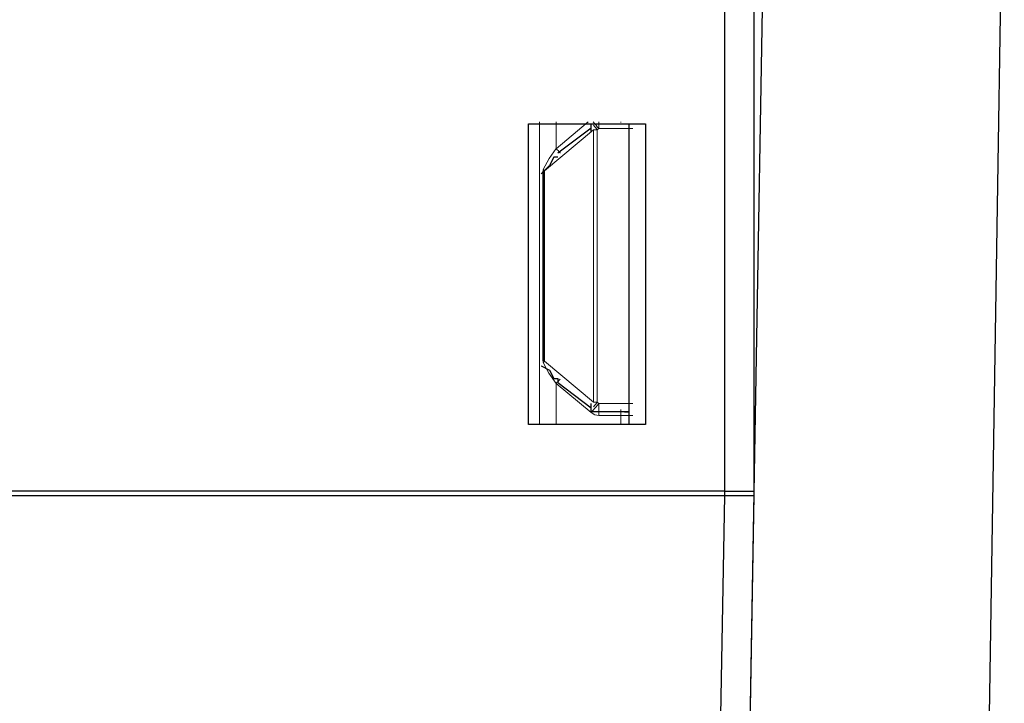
# Model space of a CAD drawing. Header units: millimetres. Extents: x 0 to 210, y 0 to 297.
# Tile 18 of 22: x 177.3 to 185.62, y 141.91 to 147.69. Entities that reach past the tile are written whole.
import ezdxf

# ---------------------------------------------------------------- set-up
doc = ezdxf.new("R2010")
doc.units = ezdxf.units.MM
doc.header["$MEASUREMENT"] = 0
for name, pattern in [('AI-Linetype-102', [12.7, 6.35, -1.27, 1.27, -1.27, 1.27, -1.27]), ('AI-Linetype-103', [12.7, 6.35, -1.27, 1.27, -1.27, 1.27, -1.27]), ('AI-Linetype-104', [12.7, 6.35, -1.27, 1.27, -1.27, 1.27, -1.27]), ('AI-Linetype-105', [12.7, 6.35, -1.27, 1.27, -1.27, 1.27, -1.27]), ('AI-Linetype-106', [12.7, 6.35, -1.27, 1.27, -1.27, 1.27, -1.27]), ('AI-Linetype-107', [12.7, 6.35, -1.27, 1.27, -1.27, 1.27, -1.27]), ('AI-Linetype-109', [12.7, 6.35, -1.27, 1.27, -1.27, 1.27, -1.27]), ('AI-Linetype-110', [12.7, 6.35, -1.27, 1.27, -1.27, 1.27, -1.27]), ('AI-Linetype-111', [12.7, 6.35, -1.27, 1.27, -1.27, 1.27, -1.27]), ('AI-Linetype-112', [12.7, 6.35, -1.27, 1.27, -1.27, 1.27, -1.27]), ('AI-Linetype-113', [12.7, 6.35, -1.27, 1.27, -1.27, 1.27, -1.27]), ('AI-Linetype-114', [12.7, 6.35, -1.27, 1.27, -1.27, 1.27, -1.27]), ('AI-Linetype-115', [12.7, 6.35, -1.27, 1.27, -1.27, 1.27, -1.27]), ('AI-Linetype-116', [12.7, 6.35, -1.27, 1.27, -1.27, 1.27, -1.27]), ('AI-Linetype-124', [12.7, 6.35, -1.27, 1.27, -1.27, 1.27, -1.27]), ('AI-Linetype-125', [12.7, 6.35, -1.27, 1.27, -1.27, 1.27, -1.27]), ('AI-Linetype-126', [12.7, 6.35, -1.27, 1.27, -1.27, 1.27, -1.27]), ('AI-Linetype-130', [12.7, 6.35, -1.27, 1.27, -1.27, 1.27, -1.27]), ('AI-Linetype-131', [12.7, 6.35, -1.27, 1.27, -1.27, 1.27, -1.27]), ('AI-Linetype-134', [12.7, 6.35, -1.27, 1.27, -1.27, 1.27, -1.27]), ('AI-Linetype-136', [12.7, 6.35, -1.27, 1.27, -1.27, 1.27, -1.27]), ('AI-Linetype-143', [12.7, 6.35, -1.27, 1.27, -1.27, 1.27, -1.27]), ('AI-Linetype-144', [12.7, 6.35, -1.27, 1.27, -1.27, 1.27, -1.27]), ('AI-Linetype-145', [12.7, 6.35, -1.27, 1.27, -1.27, 1.27, -1.27]), ('AI-Linetype-149', [12.7, 6.35, -1.27, 1.27, -1.27, 1.27, -1.27]), ('AI-Linetype-150', [12.7, 6.35, -1.27, 1.27, -1.27, 1.27, -1.27]), ('AI-Linetype-151', [12.7, 6.35, -1.27, 1.27, -1.27, 1.27, -1.27]), ('AI-Linetype-155', [12.7, 6.35, -1.27, 1.27, -1.27, 1.27, -1.27]), ('AI-Linetype-156', [12.7, 6.35, -1.27, 1.27, -1.27, 1.27, -1.27]), ('AI-Linetype-159', [12.7, 6.35, -1.27, 1.27, -1.27, 1.27, -1.27]), ('AI-Linetype-160', [12.7, 6.35, -1.27, 1.27, -1.27, 1.27, -1.27]), ('AI-Linetype-166', [12.7, 6.35, -1.27, 1.27, -1.27, 1.27, -1.27]), ('AI-Linetype-167', [12.7, 6.35, -1.27, 1.27, -1.27, 1.27, -1.27]), ('AI-Linetype-168', [12.7, 6.35, -1.27, 1.27, -1.27, 1.27, -1.27]), ('AI-Linetype-170', [12.7, 6.35, -1.27, 1.27, -1.27, 1.27, -1.27]), ('AI-Linetype-171', [12.7, 6.35, -1.27, 1.27, -1.27, 1.27, -1.27]), ('AI-Linetype-173', [12.7, 6.35, -1.27, 1.27, -1.27, 1.27, -1.27]), ('AI-Linetype-174', [12.7, 6.35, -1.27, 1.27, -1.27, 1.27, -1.27]), ('AI-Linetype-175', [12.7, 6.35, -1.27, 1.27, -1.27, 1.27, -1.27]), ('AI-Linetype-176', [12.7, 6.35, -1.27, 1.27, -1.27, 1.27, -1.27]), ('AI-Linetype-178', [12.7, 6.35, -1.27, 1.27, -1.27, 1.27, -1.27]), ('AI-Linetype-183', [12.7, 6.35, -1.27, 1.27, -1.27, 1.27, -1.27]), ('AI-Linetype-184', [12.7, 6.35, -1.27, 1.27, -1.27, 1.27, -1.27]), ('AI-Linetype-185', [12.7, 6.35, -1.27, 1.27, -1.27, 1.27, -1.27])]:
    doc.linetypes.add(name, pattern=pattern)
doc.layers.add('Capa 1', color=7, linetype='Continuous', lineweight=0)

# ---------------------------------------------------------------- blocks, each defined once
blk = doc.blocks.new('Block_0')
at = {"layer": 'Capa 1', "color": 8, "linetype": 'AI-Linetype-178', "lineweight": 18, "true_color": 0x808080}
blk.add_line((181.6934, 146.8243), (181.6934, 144.2745), dxfattribs=at)
at = {"layer": 'Capa 1', "color": 8, "linetype": 'AI-Linetype-150', "lineweight": 18, "true_color": 0x808080}
blk.add_line((182.1046, 146.8242), (181.8347, 146.5977), dxfattribs=at)
at = {"layer": 'Capa 1', "color": 8, "linetype": 'AI-Linetype-171', "lineweight": 18, "true_color": 0x808080}
blk.add_line((181.8349, 146.5978), (181.8349, 146.8243), dxfattribs=at)
at = {"layer": 'Capa 1', "color": 8, "linetype": 'AI-Linetype-124', "lineweight": 18, "true_color": 0x808080}
blk.add_line((181.7346, 146.4101), (182.1487, 146.7576), dxfattribs=at)
at = {"layer": 'Capa 1', "color": 8, "linetype": 'AI-Linetype-112', "lineweight": 18, "true_color": 0x808080}
blk.add_line((182.1487, 146.7577), (182.1487, 144.4547), dxfattribs=at)
at = {"layer": 'Capa 1', "color": 8, "linetype": 'AI-Linetype-106', "lineweight": 18, "true_color": 0x808080}
blk.add_line((182.1809, 146.7577), (182.194, 146.7686), dxfattribs=at)
at = {"layer": 'Capa 1', "color": 8, "linetype": 'AI-Linetype-105', "lineweight": 18, "true_color": 0x808080}
blk.add_line((182.1809, 144.4546), (182.1809, 146.7575), dxfattribs=at)
at = {"layer": 'Capa 1', "color": 8, "linetype": 'AI-Linetype-107', "lineweight": 18, "true_color": 0x808080}
blk.add_line((182.194, 146.7686), (182.4811, 146.7686), dxfattribs=at)
at = {"layer": 'Capa 1', "color": 8, "linetype": 'AI-Linetype-174', "lineweight": 18, "true_color": 0x808080}
blk.add_line((181.7222, 144.8057), (181.7222, 146.4066), dxfattribs=at)
at = {"layer": 'Capa 1', "color": 8, "linetype": 'AI-Linetype-183', "lineweight": 18, "true_color": 0x808080}
blk.add_line((181.7282, 146.4066), (181.7282, 144.8056), dxfattribs=at)
at = {"layer": 'Capa 1', "color": 8, "linetype": 'AI-Linetype-125', "lineweight": 18, "true_color": 0x808080}
blk.add_line((181.7346, 144.8022), (181.7346, 146.4101), dxfattribs=at)
at = {"layer": 'Capa 1', "color": 8, "linetype": 'AI-Linetype-126', "lineweight": 18, "true_color": 0x808080}
blk.add_line((182.1487, 144.4546), (181.7346, 144.8021), dxfattribs=at)
at = {"layer": 'Capa 1', "color": 8, "linetype": 'AI-Linetype-144', "lineweight": 18, "true_color": 0x808080}
blk.add_line((181.8349, 144.6144), (182.1298, 144.3671), dxfattribs=at)
at = {"layer": 'Capa 1', "color": 8, "linetype": 'AI-Linetype-176', "lineweight": 18, "true_color": 0x808080}
blk.add_line((181.8349, 144.2743), (181.8349, 144.6144), dxfattribs=at)
at = {"layer": 'Capa 1', "color": 8, "linetype": 'AI-Linetype-104', "lineweight": 18, "true_color": 0x808080}
blk.add_line((182.194, 144.4436), (182.1809, 144.4546), dxfattribs=at)
at = {"layer": 'Capa 1', "color": 8, "linetype": 'AI-Linetype-102', "lineweight": 18, "true_color": 0x808080}
blk.add_line((182.481, 144.4436), (182.1938, 144.4436), dxfattribs=at)
at = {"layer": 'Capa 1', "color": 8, "linetype": 'AI-Linetype-167', "lineweight": 18, "true_color": 0x808080}
blk.add_line((182.194, 144.3436), (182.3809, 144.3436), dxfattribs=at)
at = {"layer": 'Capa 1', "color": 8, "linetype": 'AI-Linetype-136', "lineweight": 18, "true_color": 0x808080}
blk.add_line((182.381, 144.3436), (182.381, 144.2741), dxfattribs=at)
at = {"layer": 'Capa 1', "color": 8, "linetype": 'AI-Linetype-151', "lineweight": 18, "true_color": 0x808080}
blk.add_lwpolyline([(182.1473, 146.8242), (182.1477, 146.8239), (182.1523, 146.8182), (182.1565, 146.8133), (182.1593, 146.8097), (182.1611, 146.8076), (182.1618, 146.8069)], dxfattribs=at)
at = {"layer": 'Capa 1', "color": 8, "linetype": 'AI-Linetype-116', "lineweight": 18, "true_color": 0x808080}
blk.add_lwpolyline([(182.1809, 146.7577), (182.1686, 146.7725), (182.1583, 146.7848), (182.1513, 146.7929), (182.1488, 146.7961)], dxfattribs=at)
at = {"layer": 'Capa 1', "color": 8, "linetype": 'AI-Linetype-115', "lineweight": 18, "true_color": 0x808080}
blk.add_lwpolyline([(182.194, 146.7686), (182.1816, 146.7834), (182.1714, 146.7958), (182.1643, 146.8039), (182.1619, 146.807)], dxfattribs=at)
at = {"layer": 'Capa 1', "color": 8, "linetype": 'AI-Linetype-166', "lineweight": 18, "true_color": 0x808080}
blk.add_lwpolyline([(182.194, 146.8242), (182.194, 146.8224), (182.194, 146.8196), (182.194, 146.8185)], dxfattribs=at)
at = {"layer": 'Capa 1', "color": 8, "linetype": 'AI-Linetype-109', "lineweight": 18, "true_color": 0x808080}
blk.add_lwpolyline([(182.194, 146.8186), (182.194, 146.8176), (182.194, 146.8147), (182.194, 146.8102), (182.194, 146.8038), (182.194, 146.7964), (182.194, 146.7876), (182.194, 146.7784), (182.194, 146.7685)], dxfattribs=at)
at = {"layer": 'Capa 1', "color": 8, "linetype": 'AI-Linetype-134', "lineweight": 18, "true_color": 0x808080}
blk.add_lwpolyline([(182.381, 146.8241), (182.381, 146.8224), (182.381, 146.8195), (182.381, 146.8185)], dxfattribs=at)
at = {"layer": 'Capa 1', "color": 8, "linetype": 'AI-Linetype-113', "lineweight": 18, "true_color": 0x808080}
blk.add_lwpolyline([(182.1487, 146.7577), (182.1522, 146.7577), (182.1558, 146.7577), (182.1596, 146.7577), (182.1639, 146.7577), (182.1678, 146.7577), (182.1723, 146.7577), (182.1766, 146.7577), (182.1808, 146.7577)], dxfattribs=at)
at = {"layer": 'Capa 1', "color": 8, "linetype": 'AI-Linetype-156', "lineweight": 18, "true_color": 0x808080}
blk.add_lwpolyline([(181.7251, 146.4207), (181.7735, 146.5138), (181.8349, 146.5978)], dxfattribs=at)
at = {"layer": 'Capa 1', "color": 8, "linetype": 'AI-Linetype-149', "lineweight": 18, "true_color": 0x808080}
blk.add_lwpolyline([(181.8349, 146.5978), (181.8429, 146.589), (181.8504, 146.5809), (181.8564, 146.5741), (181.8613, 146.5692), (181.8669, 146.5629), (181.8687, 146.5611)], dxfattribs=at)
at = {"layer": 'Capa 1', "color": 8, "linetype": 'AI-Linetype-173', "lineweight": 18, "true_color": 0x808080}
blk.add_lwpolyline([(181.7222, 146.4066), (181.7229, 146.4133), (181.725, 146.4207)], dxfattribs=at)
at = {"layer": 'Capa 1', "color": 8, "linetype": 'AI-Linetype-185', "lineweight": 18, "true_color": 0x808080}
blk.add_lwpolyline([(181.7282, 146.4066), (181.7275, 146.4066), (181.7268, 146.4066), (181.7261, 146.4066), (181.7254, 146.4066), (181.7247, 146.4066), (181.7237, 146.4066), (181.723, 146.4066), (181.7222, 146.4066)], dxfattribs=at)
at = {"layer": 'Capa 1', "color": 8, "linetype": 'AI-Linetype-155', "lineweight": 18, "true_color": 0x808080}
blk.add_lwpolyline([(181.7322, 146.4154), (181.7315, 146.4161), (181.7304, 146.4168), (181.7297, 146.4175), (181.7287, 146.4178), (181.728, 146.4185), (181.7269, 146.4192), (181.7262, 146.4199), (181.7251, 146.4207)], dxfattribs=at)
at = {"layer": 'Capa 1', "color": 8, "linetype": 'AI-Linetype-184', "lineweight": 18, "true_color": 0x808080}
blk.add_lwpolyline([(181.7282, 144.8057), (181.7275, 144.8057), (181.7268, 144.8057), (181.7261, 144.8057), (181.7254, 144.8057), (181.7247, 144.8057), (181.7237, 144.8057), (181.723, 144.8057), (181.7222, 144.8057)], dxfattribs=at)
at = {"layer": 'Capa 1', "color": 8, "linetype": 'AI-Linetype-175', "lineweight": 18, "true_color": 0x808080}
blk.add_lwpolyline([(181.7251, 144.7916), (181.723, 144.799), (181.7223, 144.8057)], dxfattribs=at)
at = {"layer": 'Capa 1', "color": 8, "linetype": 'AI-Linetype-160', "lineweight": 18, "true_color": 0x808080}
blk.add_lwpolyline([(181.7322, 144.7969), (181.7315, 144.7962), (181.7304, 144.7954), (181.7297, 144.7947), (181.7287, 144.7944), (181.728, 144.7937), (181.7269, 144.793), (181.7262, 144.7923), (181.7251, 144.7916)], dxfattribs=at)
at = {"layer": 'Capa 1', "color": 8, "linetype": 'AI-Linetype-159', "lineweight": 18, "true_color": 0x808080}
blk.add_lwpolyline([(181.8349, 144.6144), (181.7724, 144.7002), (181.7251, 144.7915)], dxfattribs=at)
at = {"layer": 'Capa 1', "color": 8, "linetype": 'AI-Linetype-145', "lineweight": 18, "true_color": 0x808080}
blk.add_lwpolyline([(181.8687, 144.6513), (181.867, 144.6495), (181.8613, 144.6432), (181.8564, 144.6379), (181.8504, 144.6312), (181.8429, 144.6234), (181.8349, 144.6146)], dxfattribs=at)
at = {"layer": 'Capa 1', "color": 8, "linetype": 'AI-Linetype-111', "lineweight": 18, "true_color": 0x808080}
blk.add_lwpolyline([(182.1487, 144.4162), (182.1512, 144.4191), (182.1582, 144.4275), (182.1685, 144.4399), (182.1808, 144.4547)], dxfattribs=at)
at = {"layer": 'Capa 1', "color": 8, "linetype": 'AI-Linetype-114', "lineweight": 18, "true_color": 0x808080}
blk.add_lwpolyline([(182.1809, 144.4546), (182.1767, 144.4546), (182.1721, 144.4546), (182.1679, 144.4546), (182.164, 144.4546), (182.1597, 144.4546), (182.1559, 144.4546), (182.1523, 144.4546), (182.1488, 144.4546)], dxfattribs=at)
at = {"layer": 'Capa 1', "color": 8, "linetype": 'AI-Linetype-110', "lineweight": 18, "true_color": 0x808080}
blk.add_lwpolyline([(182.194, 144.4436), (182.1816, 144.4288), (182.1714, 144.4165), (182.1643, 144.4083), (182.1619, 144.4052)], dxfattribs=at)
at = {"layer": 'Capa 1', "color": 8, "linetype": 'AI-Linetype-103', "lineweight": 18, "true_color": 0x808080}
blk.add_lwpolyline([(182.194, 144.4436), (182.194, 144.4337), (182.194, 144.4246), (182.194, 144.4158), (182.194, 144.4083), (182.194, 144.402), (182.194, 144.3974), (182.194, 144.3946), (182.194, 144.3935)], dxfattribs=at)
at = {"layer": 'Capa 1', "color": 8, "linetype": 'AI-Linetype-170', "lineweight": 18, "true_color": 0x808080}
blk.add_lwpolyline([(182.1297, 144.367), (182.1597, 144.3494), (182.1939, 144.3437)], dxfattribs=at)
at = {"layer": 'Capa 1', "color": 8, "linetype": 'AI-Linetype-143', "lineweight": 18, "true_color": 0x808080}
blk.add_lwpolyline([(182.1619, 144.4054), (182.1611, 144.4046), (182.1594, 144.4025), (182.1566, 144.399), (182.1523, 144.3941), (182.1477, 144.3884), (182.1421, 144.3817), (182.1361, 144.3747), (182.1298, 144.3669)], dxfattribs=at)
at = {"layer": 'Capa 1', "color": 8, "linetype": 'AI-Linetype-168', "lineweight": 18, "true_color": 0x808080}
blk.add_lwpolyline([(182.194, 144.3436), (182.194, 144.3535), (182.194, 144.3627), (182.194, 144.3715), (182.194, 144.3789), (182.194, 144.3852), (182.194, 144.3898), (182.194, 144.3926), (182.194, 144.3937)], dxfattribs=at)
at = {"layer": 'Capa 1', "color": 8, "linetype": 'AI-Linetype-131', "lineweight": 18, "true_color": 0x808080}
blk.add_lwpolyline([(182.381, 144.3936), (182.381, 144.3925), (182.381, 144.3897), (182.381, 144.3851), (182.381, 144.3788), (182.381, 144.3714), (182.381, 144.3625), (182.381, 144.3534), (182.381, 144.3435)], dxfattribs=at)
at = {"layer": 'Capa 1', "color": 8, "linetype": 'AI-Linetype-130', "lineweight": 18, "true_color": 0x808080}
blk.add_lwpolyline([(182.381, 144.3436), (182.3997, 144.3436), (182.4176, 144.3436), (182.4342, 144.3436), (182.449, 144.3436), (182.4617, 144.3436), (182.4713, 144.3436), (182.4776, 144.3436), (182.4808, 144.3436)], dxfattribs=at)
at = {"layer": 'Capa 1', "color": 18, "lineweight": 25, "true_color": 0x000000}
for points in [[(183.5064, 152.946), (183.5064, 152.946), (183.5064, 143.668), (183.5064, 143.668)], [(183.2594, 143.7032), (183.2594, 143.7032), (183.2594, 152.9107), (183.2594, 152.9107)], [(183.6122, 149.9121), (183.6122, 149.9121), (183.4005, 137.6355), (183.4005, 137.6355)], [(185.623, 149.8769), (185.623, 149.8769), (185.4114, 136.436), (185.4114, 136.436)], [(181.6014, 146.8077), (181.6014, 146.8077), (182.5892, 146.8077), (182.5892, 146.8077)], [(181.6014, 144.2677), (181.6014, 144.2677), (181.6014, 146.8077), (181.6014, 146.8077)], [(182.1305, 146.7724), (182.1305, 146.7724), (181.8483, 146.5607), (181.8483, 146.5607)], [(182.1305, 146.7724), (182.1305, 146.7724), (182.1305, 146.7724), (182.1305, 146.7724)], [(182.1658, 146.8077), (182.1658, 146.8077), (182.448, 146.8077), (182.448, 146.8077)], [(182.5892, 146.8077), (182.5892, 146.8077), (182.5892, 144.2677), (182.5892, 144.2677)], [(182.448, 146.7371), (182.448, 146.7371), (182.448, 144.4088), (182.448, 144.4088)], [(181.8483, 144.6205), (181.8483, 144.6205), (182.1305, 144.4088), (182.1305, 144.4088)], [(182.1305, 144.3735), (182.1305, 144.3735), (182.1305, 144.4088), (182.1305, 144.4088)], [(182.448, 144.3735), (182.448, 144.3735), (182.1658, 144.3735), (182.1658, 144.3735)], [(182.448, 144.3383), (182.448, 144.3383), (182.448, 144.2677), (182.448, 144.2677)], [(182.5892, 144.2677), (182.5892, 144.2677), (181.6014, 144.2677), (181.6014, 144.2677)], [(183.2594, 143.7032), (183.2594, 143.7032), (167.2433, 143.7032), (167.2433, 143.7032)], [(183.2594, 143.7032), (183.2594, 143.7032), (183.2594, 143.7032), (183.2594, 143.7032)], [(183.2594, 143.7032), (183.2594, 143.7032), (183.5064, 143.7032), (183.5064, 143.7032)], [(183.2594, 143.668), (183.2594, 143.668), (183.2594, 143.7032), (183.2594, 143.7032)], [(183.5064, 143.7032), (183.5064, 143.7032), (183.5064, 143.7032), (183.5064, 143.7032)], [(167.2433, 143.668), (167.2433, 143.668), (183.2594, 143.668), (183.2594, 143.668)], [(183.1536, 137.7766), (183.1536, 137.7766), (183.2594, 143.668), (183.2594, 143.668)], [(183.2594, 143.668), (183.2594, 143.668), (183.5064, 143.668), (183.5064, 143.668)], [(183.5064, 143.668), (183.5064, 143.668), (183.4005, 137.6355), (183.4005, 137.6355)]]:
    blk.add_open_spline(points, degree=3, dxfattribs=at)
for points, knots in [([(182.1305, 146.7724), (182.1305, 146.7724), (182.1305, 146.8077), (182.1305, 146.8077), (182.1305, 146.8077), (182.1658, 146.8077), (182.1658, 146.8077)], [0, 0, 0, 0, 1, 1, 1, 2, 2, 2, 2]), ([(182.1305, 146.7371), (182.1305, 146.7371), (182.1305, 146.7371), (182.1305, 146.7371), (182.1305, 146.7371), (182.1305, 146.7724), (182.1305, 146.7724)], [0, 0, 0, 0, 1, 1, 1, 2, 2, 2, 2]), ([(182.448, 146.8077), (182.448, 146.8077), (182.448, 146.8077), (182.448, 146.8077), (182.448, 146.8077), (182.448, 146.7724), (182.448, 146.7724), (182.448, 146.7724), (182.448, 146.7371), (182.448, 146.7371)], [0, 0, 0, 0, 1, 1, 1, 2, 2, 2, 3, 3, 3, 3]), ([(181.8483, 146.5255), (181.8483, 146.5255), (181.8483, 146.5255), (181.8483, 146.5255), (181.8483, 146.5255), (181.813, 146.5255), (181.813, 146.5255), (181.813, 146.5255), (181.7778, 146.4549), (181.7778, 146.4549), (181.7778, 146.4549), (181.7072, 146.3844), (181.7072, 146.3844)], [0, 0, 0, 0, 1, 1, 1, 2, 2, 2, 3, 3, 3, 4, 4, 4, 4]), ([(181.7072, 144.7616), (181.7072, 144.7616), (181.7072, 144.7616), (181.7072, 144.7616), (181.7072, 144.7616), (181.7778, 144.7263), (181.7778, 144.7263), (181.7778, 144.7263), (181.813, 144.6557), (181.813, 144.6557), (181.813, 144.6557), (181.8483, 144.6557), (181.8483, 144.6557), (181.8483, 144.6557), (181.8483, 144.6205), (181.8483, 144.6205)], [0, 0, 0, 0, 1, 1, 1, 2, 2, 2, 3, 3, 3, 4, 4, 4, 5, 5, 5, 5]), ([(182.1305, 144.4088), (182.1305, 144.4088), (182.1305, 144.4088), (182.1305, 144.4088), (182.1305, 144.4088), (182.1305, 144.4441), (182.1305, 144.4441)], [0, 0, 0, 0, 1, 1, 1, 2, 2, 2, 2]), ([(182.1658, 144.3735), (182.1658, 144.3735), (182.1658, 144.3735), (182.1658, 144.3735), (182.1658, 144.3735), (182.1305, 144.3735), (182.1305, 144.3735)], [0, 0, 0, 0, 1, 1, 1, 2, 2, 2, 2]), ([(182.4128, 144.3735), (182.4128, 144.3735), (182.448, 144.3735), (182.448, 144.3735), (182.448, 144.3735), (182.448, 144.3383), (182.448, 144.3383)], [0, 0, 0, 0, 1, 1, 1, 2, 2, 2, 2]), ([(182.448, 144.4088), (182.448, 144.4088), (182.448, 144.4088), (182.448, 144.4088), (182.448, 144.4088), (182.448, 144.3735), (182.448, 144.3735)], [0, 0, 0, 0, 1, 1, 1, 2, 2, 2, 2])]:
    blk.add_open_spline(points, degree=3, knots=knots, dxfattribs=at)

msp = doc.modelspace()

# ---------------------------------------------------------------- block references
at = {"layer": 'Capa 1'}
msp.add_blockref('Block_0', (0, 0), dxfattribs=at)

doc.saveas('drawing.dxf')
